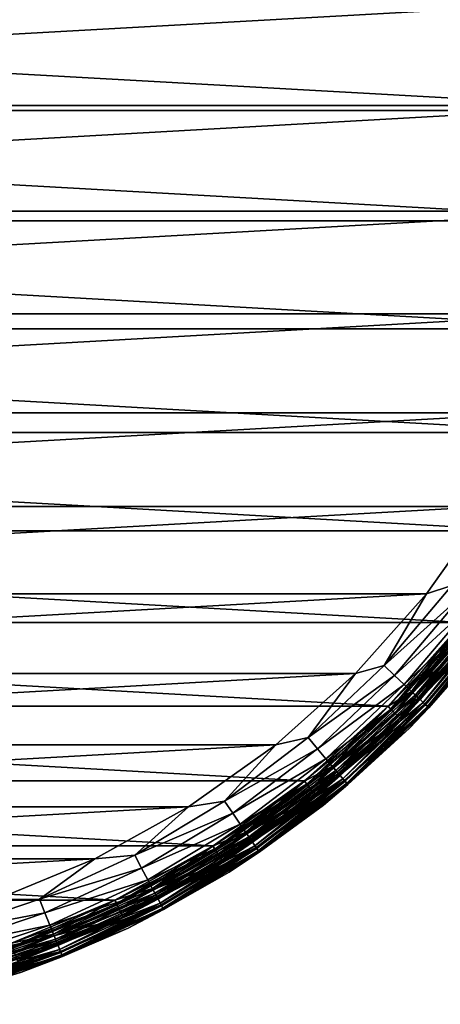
# Model space of a CAD drawing. Header units: metres. Extents: x -27 to 251, y -27 to 27.
# Tile 5 of 53: x 9 to 20, y -26 to -1. Entities that reach past the tile are written whole.
import ezdxf

# ---------------------------------------------------------------- set-up
doc = ezdxf.new("R2010")
doc.units = ezdxf.units.M
doc.layers.add('solid_10271033', color=7, linetype='CONTINUOUS')

msp = doc.modelspace()

# ---------------------------------------------------------------- linework, layer by layer
at = {"layer": 'solid_10271033'}
for points in [[(25.838615, -2.892395, 0.35), (-26, 0, 0.35), (26, 0, 0.35)], [(25.838615, -2.892395, 0.35), (-25.838608, -2.892467, 0.35), (-26, 0, 0.35)], [(-24.644875, -2.769225, 179.440704), (24.799999, 0, 179.440704), (-24.799999, 0, 179.440704)], [(-24.644875, -2.769225, 179.440704), (24.644875, -2.769225, 179.440704), (24.799999, 0, 179.440704)], [(-24.644875, -2.769225, 179.440704), (-24.179693, -5.51196, 179.440704), (24.644875, -2.769225, 179.440704)], [(-24.179693, -5.51196, 179.440704), (24.179693, -5.51196, 179.440704), (24.644875, -2.769225, 179.440704)], [(25.838615, -2.892395, 0.35), (25.352673, -5.765589, 0.35), (-25.838608, -2.892467, 0.35)], [(25.352673, -5.765589, 0.35), (-25.352655, -5.765663, 0.35), (-25.838608, -2.892467, 0.35)], [(-24.179693, -5.51196, 179.440704), (-23.410378, -8.184908, 179.440704), (24.179693, -5.51196, 179.440704)], [(-23.410378, -8.184908, 179.440704), (23.410378, -8.184908, 179.440704), (24.179693, -5.51196, 179.440704)], [(25.352673, -5.765589, 0.35), (24.546486, -8.571466, 0.35), (-25.352655, -5.765663, 0.35)], [(24.546486, -8.571466, 0.35), (-24.546469, -8.571517, 0.35), (-25.352655, -5.765663, 0.35)], [(-23.410378, -8.184908, 179.440704), (-22.346546, -10.754969, 179.440704), (23.410378, -8.184908, 179.440704)], [(-22.346546, -10.754969, 179.440704), (22.346546, -10.754969, 179.440704), (23.410378, -8.184908, 179.440704)], [(24.546486, -8.571466, 0.35), (23.43211, -11.266599, 0.35), (-24.546469, -8.571517, 0.35)], [(23.43211, -11.266599, 0.35), (-23.432093, -11.266635, 0.35), (-24.546469, -8.571517, 0.35)], [(-22.346546, -10.754969, 179.440704), (-21.001457, -13.189996, 179.440704), (22.346546, -10.754969, 179.440704)], [(-21.001457, -13.189996, 179.440704), (21.001457, -13.189996, 179.440704), (22.346546, -10.754969, 179.440704)], [(23.43211, -11.266599, 0.35), (22.022839, -13.820079, 0.35), (-23.432093, -11.266635, 0.35)], [(22.022839, -13.820079, 0.35), (-22.022816, -13.820117, 0.35), (-23.432093, -11.266635, 0.35)], [(-21.001457, -13.189996, 179.440704), (-19.392183, -15.458972, 179.440704), (21.001457, -13.189996, 179.440704)], [(-19.392183, -15.458972, 179.440704), (19.392183, -15.458972, 179.440704), (21.001457, -13.189996, 179.440704)], [(20.051888, -15.243049, 179.40274), (21.001457, -13.189996, 179.440704), (19.392183, -15.458972, 179.440704)], [(22.022839, -13.820079, 0.35), (20.335674, -16.200628, 0.35), (-22.022816, -13.820117, 0.35)], [(20.335674, -16.200628, 0.35), (-20.33564, -16.20067, 0.35), (-22.022816, -13.820117, 0.35)], [(18.28628, -17.321684, 179.40274), (20.051888, -15.243049, 179.40274), (19.392183, -15.458972, 179.440704)], [(20.350967, -15.470403, 179.289215), (20.051888, -15.243049, 179.40274), (18.28628, -17.321684, 179.40274)], [(-19.392183, -15.458972, 179.440704), (-17.538881, -17.533516, 179.440704), (19.392183, -15.458972, 179.440704)], [(-17.538881, -17.533516, 179.440704), (17.538881, -17.533516, 179.440704), (19.392183, -15.458972, 179.440704)], [(18.28628, -17.321684, 179.40274), (19.392183, -15.458972, 179.440704), (17.538881, -17.533516, 179.440704)], [(18.559023, -17.580042, 179.289215), (20.350967, -15.470403, 179.289215), (18.28628, -17.321684, 179.40274)], [(20.626638, -15.679963, 179.104523), (20.350967, -15.470403, 179.289215), (18.559023, -17.580042, 179.289215)], [(18.810423, -17.818178, 179.104523), (20.626638, -15.679963, 179.104523), (18.559023, -17.580042, 179.289215)], [(20.86829, -15.863662, 178.855759), (20.626638, -15.679963, 179.104523), (18.810423, -17.818178, 179.104523)], [(19.030796, -18.026928, 178.855759), (20.86829, -15.863662, 178.855759), (18.810423, -17.818178, 179.104523)], [(20.327791, -16.210518, 146.291626), (18.996002, -17.993969, 146.200653), (20.830137, -15.83466, 146.200653)], [(20.94161, -15.919398, 146.072876), (20.830137, -15.83466, 146.200653), (18.996002, -17.993969, 146.200653)], [(21.066614, -16.014425, 178.552505), (20.86829, -15.863662, 178.855759), (19.030796, -18.026928, 178.855759)], [(19.09766, -18.090265, 146.072876), (20.94161, -15.919398, 146.072876), (18.996002, -17.993969, 146.200653)], [(19.211658, -18.198248, 178.552505), (21.066614, -16.014425, 178.552505), (19.030796, -18.026928, 178.855759)], [(21.026018, -15.983563, 145.915726), (20.94161, -15.919398, 146.072876), (19.09766, -18.090265, 146.072876)], [(19.174637, -18.163179, 145.915726), (21.026018, -15.983563, 145.915726), (19.09766, -18.090265, 146.072876)], [(20.980028, -15.948603, 0.496632), (19.132696, -18.123451, 0.496632), (20.523165, -16.366678, 0.417053)], [(20.666315, -16.480837, 0.60034), (19.132696, -18.123451, 0.496632), (20.980028, -15.948603, 0.496632)], [(21.078621, -16.023552, 145.738052), (21.026018, -15.983563, 145.915726), (19.174637, -18.163179, 145.915726)], [(19.222607, -18.20862, 145.738052), (21.078621, -16.023552, 145.738052), (19.174637, -18.163179, 145.915726)], [(21.213976, -16.126446, 178.206436), (21.066614, -16.014425, 178.552505), (19.211658, -18.198248, 178.552505)], [(19.222607, -18.20862, 145.738052), (20.718555, -16.522453, 145.550003), (21.078621, -16.023552, 145.738052)], [(21.170269, -16.09322, 148.955399), (19.306185, -18.287788, 148.955399), (20.723286, -16.516409, 148.940704)], [(19.366955, -18.345354, 148.998062), (19.306185, -18.287788, 148.955399), (21.170269, -16.09322, 148.955399)], [(21.236906, -16.143877, 148.998062), (19.366955, -18.345354, 148.998062), (21.170269, -16.09322, 148.955399)], [(20.335674, -16.200628, 0.35), (18.392788, -18.376762, 0.35), (-20.33564, -16.20067, 0.35)], [(18.392788, -18.376762, 0.35), (-18.392754, -18.376795, 0.35), (-20.33564, -16.20067, 0.35)], [(20.327791, -16.210518, 146.291626), (18.384451, -18.385101, 146.291626), (18.996002, -17.993969, 146.200653)], [(18.384775, -18.384775, 149.04071), (18.384451, -18.385101, 146.291626), (20.327791, -16.210518, 146.291626)], [(20.327618, -16.210735, 149.04071), (18.384775, -18.384775, 149.04071), (20.327791, -16.210518, 146.291626)], [(18.455656, -18.455217, 148.940704), (18.384775, -18.384775, 149.04071), (20.327618, -16.210735, 149.04071)], [(20.428795, -16.29142, 0.367037), (18.392788, -18.376762, 0.35), (20.335674, -16.200628, 0.35)], [(20.428795, -16.29142, 0.367037), (18.476282, -18.476282, 0.367037), (18.392788, -18.376762, 0.35)], [(18.455656, -18.455217, 148.940704), (20.327618, -16.210735, 149.04071), (20.405886, -16.272869, 148.940704)], [(18.455656, -18.455217, 148.940704), (20.405886, -16.272869, 148.940704), (20.723286, -16.516409, 148.940704)], [(18.561634, -18.561634, 0.417053), (18.476282, -18.476282, 0.367037), (20.428795, -16.29142, 0.367037)], [(20.523165, -16.366678, 0.417053), (18.561634, -18.561634, 0.417053), (20.428795, -16.29142, 0.367037)], [(19.132696, -18.123451, 0.496632), (18.561634, -18.561634, 0.417053), (20.523165, -16.366678, 0.417053)], [(19.346045, -18.325546, 178.206436), (21.213976, -16.126446, 178.206436), (19.211658, -18.198248, 178.552505)], [(21.304701, -16.195412, 177.830887), (21.213976, -16.126446, 178.206436), (19.346045, -18.325546, 178.206436)], [(19.42878, -18.403917, 177.830887), (21.304701, -16.195412, 177.830887), (19.346045, -18.325546, 178.206436)], [(19.415163, -18.39102, 149.064529), (19.366955, -18.345354, 148.998062), (21.236906, -16.143877, 148.998062)], [(21.28977, -16.184063, 149.064529), (19.415163, -18.39102, 149.064529), (21.236906, -16.143877, 148.998062)], [(19.446083, -18.420307, 149.14827), (19.415163, -18.39102, 149.064529), (21.28977, -16.184063, 149.064529)], [(19.42878, -18.403917, 177.830887), (20.953083, -16.709526, 177.440704), (21.304701, -16.195412, 177.830887)], [(21.323675, -16.209835, 149.14827), (19.446083, -18.420307, 149.14827), (21.28977, -16.184063, 149.064529)], [(21.323675, -16.209835, 149.14827), (20.953085, -16.709526, 149.240707), (19.446083, -18.420307, 149.14827)], [(18.455656, -18.455217, 148.940704), (20.723286, -16.516409, 148.940704), (18.742962, -18.733587, 148.940704)], [(20.666315, -16.480837, 0.60034), (18.691101, -18.691101, 0.60034), (19.132696, -18.123451, 0.496632)], [(18.726377, -18.726377, 0.721096), (18.691101, -18.691101, 0.60034), (20.666315, -16.480837, 0.60034)], [(20.70532, -16.511942, 0.721096), (18.726377, -18.726377, 0.721096), (20.666315, -16.480837, 0.60034)], [(20.70532, -16.511942, 0.721096), (18.738331, -18.738329, 0.85), (18.726377, -18.726377, 0.721096)], [(20.70532, -16.511942, 0.721096), (20.718534, -16.52248, 0.85), (18.738331, -18.738329, 0.85)], [(18.738358, -18.738302, 145.550003), (18.738331, -18.738329, 0.85), (20.718534, -16.52248, 0.85)], [(20.718555, -16.522453, 145.550003), (18.738358, -18.738302, 145.550003), (20.718534, -16.52248, 0.85)], [(19.222607, -18.20862, 145.738052), (18.738358, -18.738302, 145.550003), (20.718555, -16.522453, 145.550003)], [(19.306185, -18.287788, 148.955399), (18.742962, -18.733587, 148.940704), (20.723286, -16.516409, 148.940704)], [(18.950462, -18.950462, 177.440704), (18.950462, -18.95046, 149.240707), (20.953085, -16.709526, 149.240707)], [(19.446083, -18.420307, 149.14827), (20.953085, -16.709526, 149.240707), (18.950462, -18.95046, 149.240707)], [(20.953083, -16.709526, 177.440704), (18.950462, -18.950462, 177.440704), (20.953085, -16.709526, 149.240707)], [(19.42878, -18.403917, 177.830887), (18.950462, -18.950462, 177.440704), (20.953083, -16.709526, 177.440704)], [(16.306282, -19.197239, 179.40274), (18.28628, -17.321684, 179.40274), (17.538881, -17.533516, 179.440704)], [(18.559023, -17.580042, 179.289215), (18.28628, -17.321684, 179.40274), (16.306282, -19.197239, 179.40274)], [(-17.538881, -17.533516, 179.440704), (-15.464921, -19.387442, 179.440704), (17.538881, -17.533516, 179.440704)], [(-15.464921, -19.387442, 179.440704), (15.464921, -19.387442, 179.440704), (17.538881, -17.533516, 179.440704)], [(16.306282, -19.197239, 179.40274), (17.538881, -17.533516, 179.440704), (15.464921, -19.387442, 179.440704)], [(16.549494, -19.48357, 179.289215), (18.559023, -17.580042, 179.289215), (16.306282, -19.197239, 179.40274)], [(18.810423, -17.818178, 179.104523), (18.559023, -17.580042, 179.289215), (16.549494, -19.48357, 179.289215)], [(16.773672, -19.747492, 179.104523), (18.810423, -17.818178, 179.104523), (16.549494, -19.48357, 179.289215)], [(19.030796, -18.026928, 178.855759), (18.810423, -17.818178, 179.104523), (16.773672, -19.747492, 179.104523)], [(16.970182, -19.978844, 178.855759), (19.030796, -18.026928, 178.855759), (16.773672, -19.747492, 179.104523)], [(18.384451, -18.385101, 146.291626), (16.939157, -19.942318, 146.200653), (18.996002, -17.993969, 146.200653)], [(19.09766, -18.090265, 146.072876), (18.996002, -17.993969, 146.200653), (16.939157, -19.942318, 146.200653)], [(17.029808, -20.04904, 146.072876), (19.09766, -18.090265, 146.072876), (16.939157, -19.942318, 146.200653)], [(19.211658, -18.198248, 178.552505), (19.030796, -18.026928, 178.855759), (16.970182, -19.978844, 178.855759)], [(19.174637, -18.163179, 145.915726), (19.09766, -18.090265, 146.072876), (17.029808, -20.04904, 146.072876)], [(17.098448, -20.12985, 145.915726), (19.174637, -18.163179, 145.915726), (17.029808, -20.04904, 146.072876)], [(19.132696, -18.123451, 0.496632), (17.061049, -20.085819, 0.496632), (18.561634, -18.561634, 0.417053)], [(18.691101, -18.691101, 0.60034), (17.061049, -20.085819, 0.496632), (19.132696, -18.123451, 0.496632)], [(19.222607, -18.20862, 145.738052), (19.174637, -18.163179, 145.915726), (17.098448, -20.12985, 145.915726)], [(18.392788, -18.376762, 0.35), (16.218399, -20.321505, 0.35), (-18.392754, -18.376795, 0.35)], [(16.218399, -20.321505, 0.35), (-16.218363, -20.321533, 0.35), (-18.392754, -18.376795, 0.35)], [(18.384775, -18.384775, 149.04071), (16.210735, -20.327618, 149.04071), (18.384451, -18.385101, 146.291626)], [(16.27294, -20.405813, 148.940704), (16.210735, -20.327618, 149.04071), (18.384775, -18.384775, 149.04071)], [(16.210735, -20.327618, 149.04071), (16.210869, -20.327511, 146.291626), (18.384451, -18.385101, 146.291626)], [(18.384451, -18.385101, 146.291626), (16.210869, -20.327511, 146.291626), (16.939157, -19.942318, 146.200653)], [(18.476282, -18.476282, 0.367037), (16.218399, -20.321505, 0.35), (18.392788, -18.376762, 0.35)], [(16.27294, -20.405813, 148.940704), (18.384775, -18.384775, 149.04071), (18.455656, -18.455217, 148.940704)], [(17.131462, -20.168716, 178.552505), (19.211658, -18.198248, 178.552505), (16.970182, -19.978844, 178.855759)], [(17.141226, -20.18021, 145.738052), (19.222607, -18.20862, 145.738052), (17.098448, -20.12985, 145.915726)], [(19.346045, -18.325546, 178.206436), (19.211658, -18.198248, 178.552505), (17.131462, -20.168716, 178.552505)], [(17.251297, -20.309795, 178.206436), (19.346045, -18.325546, 178.206436), (17.131462, -20.168716, 178.552505)], [(17.141226, -20.18021, 145.738052), (18.738358, -18.738302, 145.550003), (19.222607, -18.20862, 145.738052)], [(19.306185, -18.287788, 148.955399), (17.215752, -20.26795, 148.955399), (18.742962, -18.733587, 148.940704)], [(17.269943, -20.331749, 148.998062), (17.215752, -20.26795, 148.955399), (19.306185, -18.287788, 148.955399)], [(19.42878, -18.403917, 177.830887), (19.346045, -18.325546, 178.206436), (17.251297, -20.309795, 178.206436)], [(17.325073, -20.396654, 177.830887), (19.42878, -18.403917, 177.830887), (17.251297, -20.309795, 178.206436)], [(19.366955, -18.345354, 148.998062), (17.269943, -20.331749, 148.998062), (19.306185, -18.287788, 148.955399)], [(17.312933, -20.382359, 149.064529), (17.269943, -20.331749, 148.998062), (19.366955, -18.345354, 148.998062)], [(19.415163, -18.39102, 149.064529), (17.312933, -20.382359, 149.064529), (19.366955, -18.345354, 148.998062)], [(17.340504, -20.414818, 149.14827), (17.312933, -20.382359, 149.064529), (19.415163, -18.39102, 149.064529)], [(17.325073, -20.396654, 177.830887), (18.950462, -18.950462, 177.440704), (19.42878, -18.403917, 177.830887)], [(19.446083, -18.420307, 149.14827), (17.340504, -20.414818, 149.14827), (19.415163, -18.39102, 149.064529)], [(19.446083, -18.420307, 149.14827), (18.950462, -18.95046, 149.240707), (17.340504, -20.414818, 149.14827)], [(18.476282, -18.476282, 0.367037), (16.29142, -20.428795, 0.367037), (16.218399, -20.321505, 0.35)], [(16.27294, -20.405813, 148.940704), (18.455656, -18.455217, 148.940704), (18.742962, -18.733587, 148.940704)], [(16.366678, -20.523165, 0.417053), (16.29142, -20.428795, 0.367037), (18.476282, -18.476282, 0.367037)], [(18.561634, -18.561634, 0.417053), (16.366678, -20.523165, 0.417053), (18.476282, -18.476282, 0.367037)], [(17.061049, -20.085819, 0.496632), (16.366678, -20.523165, 0.417053), (18.561634, -18.561634, 0.417053)], [(16.27294, -20.405813, 148.940704), (18.742962, -18.733587, 148.940704), (16.526724, -20.715057, 148.940704)], [(18.691101, -18.691101, 0.60034), (16.480837, -20.666315, 0.60034), (17.061049, -20.085819, 0.496632)], [(16.511942, -20.70532, 0.721096), (16.480837, -20.666315, 0.60034), (18.691101, -18.691101, 0.60034)], [(18.726377, -18.726377, 0.721096), (16.511942, -20.70532, 0.721096), (18.691101, -18.691101, 0.60034)], [(18.726377, -18.726377, 0.721096), (16.52248, -20.718534, 0.85), (16.511942, -20.70532, 0.721096)], [(18.726377, -18.726377, 0.721096), (18.738331, -18.738329, 0.85), (16.52248, -20.718534, 0.85)], [(16.522514, -20.718506, 145.550003), (16.52248, -20.718534, 0.85), (18.738331, -18.738329, 0.85)], [(18.738358, -18.738302, 145.550003), (16.522514, -20.718506, 145.550003), (18.738331, -18.738329, 0.85)], [(17.141226, -20.18021, 145.738052), (16.522514, -20.718506, 145.550003), (18.738358, -18.738302, 145.550003)], [(17.215752, -20.26795, 148.955399), (16.526724, -20.715057, 148.940704), (18.742962, -18.733587, 148.940704)], [(16.709526, -20.953083, 177.440704), (16.709528, -20.953083, 149.240707), (18.950462, -18.95046, 149.240707)], [(18.950462, -18.950462, 177.440704), (16.709526, -20.953083, 177.440704), (18.950462, -18.95046, 149.240707)], [(17.325073, -20.396654, 177.830887), (16.709526, -20.953083, 177.440704), (18.950462, -18.950462, 177.440704)], [(17.340504, -20.414818, 149.14827), (18.950462, -18.95046, 149.240707), (16.709528, -20.953083, 149.240707)], [(-15.464921, -19.387442, 179.440704), (-13.196397, -20.997433, 179.440704), (15.464921, -19.387442, 179.440704)], [(-13.196397, -20.997433, 179.440704), (13.196397, -20.997433, 179.440704), (15.464921, -19.387442, 179.440704)], [(14.135106, -20.847723, 179.40274), (15.464921, -19.387442, 179.440704), (13.196397, -20.997433, 179.440704)], [(14.135106, -20.847723, 179.40274), (16.306282, -19.197239, 179.40274), (15.464921, -19.387442, 179.440704)], [(16.549494, -19.48357, 179.289215), (16.306282, -19.197239, 179.40274), (14.135106, -20.847723, 179.40274)], [(14.345935, -21.15867, 179.289215), (16.549494, -19.48357, 179.289215), (14.135106, -20.847723, 179.40274)], [(16.773672, -19.747492, 179.104523), (16.549494, -19.48357, 179.289215), (14.345935, -21.15867, 179.289215)], [(14.540264, -21.445284, 179.104523), (16.773672, -19.747492, 179.104523), (14.345935, -21.15867, 179.289215)], [(16.970182, -19.978844, 178.855759), (16.773672, -19.747492, 179.104523), (14.540264, -21.445284, 179.104523)], [(16.210869, -20.327511, 146.291626), (14.683716, -21.65686, 146.200653), (16.939157, -19.942318, 146.200653)], [(17.029808, -20.04904, 146.072876), (16.939157, -19.942318, 146.200653), (14.683716, -21.65686, 146.200653)], [(14.71061, -21.696526, 178.855759), (16.970182, -19.978844, 178.855759), (14.540264, -21.445284, 179.104523)], [(14.762296, -21.772757, 146.072876), (17.029808, -20.04904, 146.072876), (14.683716, -21.65686, 146.200653)], [(17.131462, -20.168716, 178.552505), (16.970182, -19.978844, 178.855759), (14.71061, -21.696526, 178.855759)], [(14.850414, -21.902723, 178.552505), (17.131462, -20.168716, 178.552505), (14.71061, -21.696526, 178.855759)], [(17.098448, -20.12985, 145.915726), (17.029808, -20.04904, 146.072876), (14.762296, -21.772757, 146.072876)], [(14.821796, -21.860516, 145.915726), (17.098448, -20.12985, 145.915726), (14.762296, -21.772757, 146.072876)], [(17.061049, -20.085819, 0.496632), (14.789377, -21.8127, 0.496632), (16.366678, -20.523165, 0.417053)], [(16.480837, -20.666315, 0.60034), (14.789377, -21.8127, 0.496632), (17.061049, -20.085819, 0.496632)], [(17.141226, -20.18021, 145.738052), (17.098448, -20.12985, 145.915726), (14.821796, -21.860516, 145.915726)], [(14.858878, -21.915205, 145.738052), (17.141226, -20.18021, 145.738052), (14.821796, -21.860516, 145.915726)], [(17.251297, -20.309795, 178.206436), (17.131462, -20.168716, 178.552505), (14.850414, -21.902723, 178.552505)], [(14.858878, -21.915205, 145.738052), (16.522514, -20.718506, 145.550003), (17.141226, -20.18021, 145.738052)], [(16.218399, -20.321505, 0.35), (13.839717, -22.010504, 0.35), (-16.218363, -20.321533, 0.35)], [(13.839717, -22.010504, 0.35), (-13.839675, -22.010529, 0.35), (-16.218363, -20.321533, 0.35)], [(16.210735, -20.327618, 149.04071), (13.832834, -22.01483, 149.04071), (13.833145, -22.014633, 146.291626)], [(13.885559, -22.099728, 148.940704), (13.832834, -22.01483, 149.04071), (16.210735, -20.327618, 149.04071)], [(16.210869, -20.327511, 146.291626), (13.833145, -22.014633, 146.291626), (14.683716, -21.65686, 146.200653)], [(16.210735, -20.327618, 149.04071), (13.833145, -22.014633, 146.291626), (16.210869, -20.327511, 146.291626)], [(16.29142, -20.428795, 0.367037), (13.839717, -22.010504, 0.35), (16.218399, -20.321505, 0.35)], [(16.29142, -20.428795, 0.367037), (13.901684, -22.124403, 0.367037), (13.839717, -22.010504, 0.35)], [(13.885559, -22.099728, 148.940704), (16.210735, -20.327618, 149.04071), (16.27294, -20.405813, 148.940704)], [(13.885559, -22.099728, 148.940704), (16.27294, -20.405813, 148.940704), (16.526724, -20.715057, 148.940704)], [(13.965902, -22.226606, 0.417053), (13.901684, -22.124403, 0.367037), (16.29142, -20.428795, 0.367037)], [(16.366678, -20.523165, 0.417053), (13.965902, -22.226606, 0.417053), (16.29142, -20.428795, 0.367037)], [(14.954293, -22.055933, 178.206436), (17.251297, -20.309795, 178.206436), (14.850414, -21.902723, 178.552505)], [(17.215752, -20.26795, 148.955399), (14.923482, -22.010489, 148.955399), (16.526724, -20.715057, 148.940704)], [(14.970457, -22.079773, 148.998062), (14.923482, -22.010489, 148.955399), (17.215752, -20.26795, 148.955399)], [(17.325073, -20.396654, 177.830887), (17.251297, -20.309795, 178.206436), (14.954293, -22.055933, 178.206436)], [(15.018248, -22.150257, 177.830887), (17.325073, -20.396654, 177.830887), (14.954293, -22.055933, 178.206436)], [(17.269943, -20.331749, 148.998062), (14.970457, -22.079773, 148.998062), (17.215752, -20.26795, 148.955399)], [(15.007722, -22.134735, 149.064529), (14.970457, -22.079773, 148.998062), (17.269943, -20.331749, 148.998062)], [(17.312933, -20.382359, 149.064529), (15.007722, -22.134735, 149.064529), (17.269943, -20.331749, 148.998062)], [(15.031622, -22.169985, 149.14827), (15.007722, -22.134735, 149.064529), (17.312933, -20.382359, 149.064529)], [(15.018248, -22.150257, 177.830887), (16.709526, -20.953083, 177.440704), (17.325073, -20.396654, 177.830887)], [(17.340504, -20.414818, 149.14827), (15.031622, -22.169985, 149.14827), (17.312933, -20.382359, 149.064529)], [(17.340504, -20.414818, 149.14827), (16.709528, -20.953083, 149.240707), (15.031622, -22.169985, 149.14827)], [(13.885559, -22.099728, 148.940704), (16.526724, -20.715057, 148.940704), (14.102537, -22.435801, 148.940704)], [(14.789377, -21.8127, 0.496632), (13.965902, -22.226606, 0.417053), (16.366678, -20.523165, 0.417053)], [(16.480837, -20.666315, 0.60034), (14.063315, -22.381638, 0.60034), (14.789377, -21.8127, 0.496632)], [(14.089858, -22.42388, 0.721096), (14.063315, -22.381638, 0.60034), (16.480837, -20.666315, 0.60034)], [(16.511942, -20.70532, 0.721096), (14.089858, -22.42388, 0.721096), (16.480837, -20.666315, 0.60034)], [(16.511942, -20.70532, 0.721096), (14.098851, -22.43819, 0.85), (14.089858, -22.42388, 0.721096)], [(16.511942, -20.70532, 0.721096), (16.52248, -20.718534, 0.85), (14.098851, -22.43819, 0.85)], [(14.098883, -22.438171, 145.550003), (14.098851, -22.43819, 0.85), (16.52248, -20.718534, 0.85)], [(16.522514, -20.718506, 145.550003), (14.098883, -22.438171, 145.550003), (16.52248, -20.718534, 0.85)], [(14.858878, -21.915205, 145.738052), (14.098883, -22.438171, 145.550003), (16.522514, -20.718506, 145.550003)], [(14.923482, -22.010489, 148.955399), (14.102537, -22.435801, 148.940704), (16.526724, -20.715057, 148.940704)], [(11.798211, -22.253786, 179.40274), (14.135106, -20.847723, 179.40274), (13.196397, -20.997433, 179.440704)], [(14.345935, -21.15867, 179.289215), (14.135106, -20.847723, 179.40274), (11.798211, -22.253786, 179.40274)], [(14.25846, -22.692209, 177.440704), (14.25846, -22.692209, 149.240707), (16.709528, -20.953083, 149.240707)], [(15.031622, -22.169985, 149.14827), (16.709528, -20.953083, 149.240707), (14.25846, -22.692209, 149.240707)], [(16.709526, -20.953083, 177.440704), (14.25846, -22.692209, 177.440704), (16.709528, -20.953083, 149.240707)], [(15.018248, -22.150257, 177.830887), (14.25846, -22.692209, 177.440704), (16.709526, -20.953083, 177.440704)], [(-13.196397, -20.997433, 179.440704), (-10.761877, -22.343225, 179.440704), (13.196397, -20.997433, 179.440704)], [(-10.761877, -22.343225, 179.440704), (10.761877, -22.343225, 179.440704), (13.196397, -20.997433, 179.440704)], [(11.798211, -22.253786, 179.40274), (13.196397, -20.997433, 179.440704), (10.761877, -22.343225, 179.440704)], [(11.974184, -22.585707, 179.289215), (14.345935, -21.15867, 179.289215), (11.798211, -22.253786, 179.40274)], [(14.540264, -21.445284, 179.104523), (14.345935, -21.15867, 179.289215), (11.974184, -22.585707, 179.289215)], [(12.136385, -22.891651, 179.104523), (14.540264, -21.445284, 179.104523), (11.974184, -22.585707, 179.289215)], [(14.71061, -21.696526, 178.855759), (14.540264, -21.445284, 179.104523), (12.136385, -22.891651, 179.104523)], [(12.278568, -23.159838, 178.855759), (14.71061, -21.696526, 178.855759), (12.136385, -22.891651, 179.104523)], [(13.833145, -22.014633, 146.291626), (12.256121, -23.117495, 146.200653), (14.683716, -21.65686, 146.200653)], [(14.762296, -21.772757, 146.072876), (14.683716, -21.65686, 146.200653), (12.256121, -23.117495, 146.200653)], [(14.850414, -21.902723, 178.552505), (14.71061, -21.696526, 178.855759), (12.278568, -23.159838, 178.855759)], [(12.32171, -23.241209, 146.072876), (14.762296, -21.772757, 146.072876), (12.256121, -23.117495, 146.200653)], [(12.39526, -23.37994, 178.552505), (14.850414, -21.902723, 178.552505), (12.278568, -23.159838, 178.855759)], [(14.821796, -21.860516, 145.915726), (14.762296, -21.772757, 146.072876), (12.32171, -23.241209, 146.072876)], [(12.371373, -23.334887, 145.915726), (14.821796, -21.860516, 145.915726), (12.32171, -23.241209, 146.072876)], [(14.789377, -21.8127, 0.496632), (12.344314, -23.283846, 0.496632), (13.965902, -22.226606, 0.417053)], [(14.063315, -22.381638, 0.60034), (12.344314, -23.283846, 0.496632), (14.789377, -21.8127, 0.496632)], [(14.858878, -21.915205, 145.738052), (14.821796, -21.860516, 145.915726), (12.371373, -23.334887, 145.915726)], [(12.402324, -23.393265, 145.738052), (14.858878, -21.915205, 145.738052), (12.371373, -23.334887, 145.915726)], [(14.954293, -22.055933, 178.206436), (14.850414, -21.902723, 178.552505), (12.39526, -23.37994, 178.552505)], [(12.402324, -23.393265, 145.738052), (14.098883, -22.438171, 145.550003), (14.858878, -21.915205, 145.738052)], [(13.839717, -22.010504, 0.35), (11.286841, -23.422365, 0.35), (-13.839675, -22.010529, 0.35)], [(11.286841, -23.422365, 0.35), (-11.286798, -23.422386, 0.35), (-13.839675, -22.010529, 0.35)], [(9.322991, -23.398945, 179.40274), (11.798211, -22.253786, 179.40274), (10.761877, -22.343225, 179.440704)], [(11.974184, -22.585707, 179.289215), (11.798211, -22.253786, 179.40274), (9.322991, -23.398945, 179.40274)], [(13.833145, -22.014633, 146.291626), (11.280553, -23.425394, 146.291626), (12.256121, -23.117495, 146.200653)], [(11.280977, -23.42519, 149.04071), (11.280553, -23.425394, 146.291626), (13.833145, -22.014633, 146.291626)], [(13.832834, -22.01483, 149.04071), (11.280977, -23.42519, 149.04071), (13.833145, -22.014633, 146.291626)], [(11.323981, -23.515419, 148.940704), (11.280977, -23.42519, 149.04071), (13.832834, -22.01483, 149.04071)], [(13.901684, -22.124403, 0.367037), (11.286841, -23.422365, 0.35), (13.839717, -22.010504, 0.35)], [(13.901684, -22.124403, 0.367037), (11.337126, -23.541784, 0.367037), (11.286841, -23.422365, 0.35)], [(11.323981, -23.515419, 148.940704), (13.832834, -22.01483, 149.04071), (13.885559, -22.099728, 148.940704)], [(11.323981, -23.515419, 148.940704), (13.885559, -22.099728, 148.940704), (14.102537, -22.435801, 148.940704)], [(11.389498, -23.650536, 0.417053), (11.337126, -23.541784, 0.367037), (13.901684, -22.124403, 0.367037)], [(13.965902, -22.226606, 0.417053), (11.389498, -23.650536, 0.417053), (13.901684, -22.124403, 0.367037)], [(12.344314, -23.283846, 0.496632), (11.389498, -23.650536, 0.417053), (13.965902, -22.226606, 0.417053)], [(12.481965, -23.543484, 178.206436), (14.954293, -22.055933, 178.206436), (12.39526, -23.37994, 178.552505)], [(14.923482, -22.010489, 148.955399), (12.456247, -23.494976, 148.955399), (14.102537, -22.435801, 148.940704)], [(12.495457, -23.568932, 148.998062), (12.456247, -23.494976, 148.955399), (14.923482, -22.010489, 148.955399)], [(15.018248, -22.150257, 177.830887), (14.954293, -22.055933, 178.206436), (12.481965, -23.543484, 178.206436)], [(12.535345, -23.644171, 177.830887), (15.018248, -22.150257, 177.830887), (12.481965, -23.543484, 178.206436)], [(14.970457, -22.079773, 148.998062), (12.495457, -23.568932, 148.998062), (14.923482, -22.010489, 148.955399)], [(12.526561, -23.6276, 149.064529), (12.495457, -23.568932, 148.998062), (14.970457, -22.079773, 148.998062)], [(15.007722, -22.134735, 149.064529), (12.526561, -23.6276, 149.064529), (14.970457, -22.079773, 148.998062)], [(12.54651, -23.665228, 149.14827), (12.526561, -23.6276, 149.064529), (15.007722, -22.134735, 149.064529)], [(12.535345, -23.644171, 177.830887), (14.25846, -22.692209, 177.440704), (15.018248, -22.150257, 177.830887)], [(15.031622, -22.169985, 149.14827), (12.54651, -23.665228, 149.14827), (15.007722, -22.134735, 149.064529)], [(15.031622, -22.169985, 149.14827), (14.25846, -22.692209, 149.240707), (12.54651, -23.665228, 149.14827)], [(-10.761877, -22.343225, 179.440704), (-8.192015, -23.40789, 179.440704), (10.761877, -22.343225, 179.440704)], [(-8.192015, -23.40789, 179.440704), (8.192015, -23.40789, 179.440704), (10.761877, -22.343225, 179.440704)], [(9.322991, -23.398945, 179.40274), (10.761877, -22.343225, 179.440704), (8.192015, -23.40789, 179.440704)], [(11.323981, -23.515419, 148.940704), (14.102537, -22.435801, 148.940704), (11.500908, -23.87418, 148.940704)], [(14.063315, -22.381638, 0.60034), (11.46894, -23.815498, 0.60034), (12.344314, -23.283846, 0.496632)], [(11.490585, -23.860447, 0.721096), (11.46894, -23.815498, 0.60034), (14.063315, -22.381638, 0.60034)], [(14.089858, -22.42388, 0.721096), (11.490585, -23.860447, 0.721096), (14.063315, -22.381638, 0.60034)], [(14.089858, -22.42388, 0.721096), (11.497919, -23.875675, 0.85), (11.490585, -23.860447, 0.721096)], [(14.089858, -22.42388, 0.721096), (14.098851, -22.43819, 0.85), (11.497919, -23.875675, 0.85)], [(11.497932, -23.875668, 145.550003), (11.497919, -23.875675, 0.85), (14.098851, -22.43819, 0.85)], [(14.098883, -22.438171, 145.550003), (11.497932, -23.875668, 145.550003), (14.098851, -22.43819, 0.85)], [(12.402324, -23.393265, 145.738052), (11.497932, -23.875668, 145.550003), (14.098883, -22.438171, 145.550003)], [(12.456247, -23.494976, 148.955399), (11.500908, -23.87418, 148.940704), (14.102537, -22.435801, 148.940704)], [(9.462047, -23.747946, 179.289215), (11.974184, -22.585707, 179.289215), (9.322991, -23.398945, 179.40274)], [(12.136385, -22.891651, 179.104523), (11.974184, -22.585707, 179.289215), (9.462047, -23.747946, 179.289215)], [(11.628084, -24.145966, 177.440704), (11.628084, -24.145966, 149.240707), (14.25846, -22.692209, 149.240707)], [(12.54651, -23.665228, 149.14827), (14.25846, -22.692209, 149.240707), (11.628084, -24.145966, 149.240707)], [(14.25846, -22.692209, 177.440704), (11.628084, -24.145966, 177.440704), (14.25846, -22.692209, 149.240707)], [(12.535345, -23.644171, 177.830887), (11.628084, -24.145966, 177.440704), (14.25846, -22.692209, 177.440704)], [(9.590219, -24.069633, 179.104523), (12.136385, -22.891651, 179.104523), (9.462047, -23.747946, 179.289215)], [(12.278568, -23.159838, 178.855759), (12.136385, -22.891651, 179.104523), (9.590219, -24.069633, 179.104523)], [(9.702572, -24.35162, 178.855759), (12.278568, -23.159838, 178.855759), (9.590219, -24.069633, 179.104523)], [(11.280553, -23.425394, 146.291626), (9.684834, -24.3071, 146.200653), (12.256121, -23.117495, 146.200653)], [(12.32171, -23.241209, 146.072876), (12.256121, -23.117495, 146.200653), (9.684834, -24.3071, 146.200653)], [(9.736662, -24.43718, 146.072876), (12.32171, -23.241209, 146.072876), (9.684834, -24.3071, 146.200653)], [(12.39526, -23.37994, 178.552505), (12.278568, -23.159838, 178.855759), (9.702572, -24.35162, 178.855759)], [(12.371373, -23.334887, 145.915726), (12.32171, -23.241209, 146.072876), (9.736662, -24.43718, 146.072876)], [(12.344314, -23.283846, 0.496632), (9.754524, -24.48201, 0.496632), (11.389498, -23.650536, 0.417053)], [(11.46894, -23.815498, 0.60034), (9.754524, -24.48201, 0.496632), (12.344314, -23.283846, 0.496632)], [(11.286841, -23.422365, 0.35), (8.59188, -24.539349, 0.35), (-11.286798, -23.422386, 0.35)], [(6.738469, -24.269772, 179.40274), (9.322991, -23.398945, 179.40274), (8.192015, -23.40789, 179.440704)], [(9.462047, -23.747946, 179.289215), (9.322991, -23.398945, 179.40274), (6.738469, -24.269772, 179.40274)], [(11.280977, -23.42519, 149.04071), (8.587255, -24.540966, 149.04071), (11.280553, -23.425394, 146.291626)], [(8.620095, -24.635389, 148.940704), (8.587255, -24.540966, 149.04071), (11.280977, -23.42519, 149.04071)], [(8.587255, -24.540966, 149.04071), (8.587337, -24.540937, 146.291626), (11.280553, -23.425394, 146.291626)], [(11.280553, -23.425394, 146.291626), (8.587337, -24.540937, 146.291626), (9.684834, -24.3071, 146.200653)], [(11.337126, -23.541784, 0.367037), (8.59188, -24.539349, 0.35), (11.286841, -23.422365, 0.35)], [(11.337126, -23.541784, 0.367037), (8.629997, -24.663115, 0.367037), (8.59188, -24.539349, 0.35)], [(8.620095, -24.635389, 148.940704), (11.280977, -23.42519, 149.04071), (11.323981, -23.515419, 148.940704)], [(8.620095, -24.635389, 148.940704), (11.323981, -23.515419, 148.940704), (11.500908, -23.87418, 148.940704)], [(8.669863, -24.777044, 0.417053), (8.629997, -24.663115, 0.367037), (11.337126, -23.541784, 0.367037)], [(11.389498, -23.650536, 0.417053), (8.669863, -24.777044, 0.417053), (11.337126, -23.541784, 0.367037)], [(9.794782, -24.58305, 178.552505), (12.39526, -23.37994, 178.552505), (9.702572, -24.35162, 178.855759)], [(9.775907, -24.535677, 145.915726), (12.371373, -23.334887, 145.915726), (9.736662, -24.43718, 146.072876)], [(12.402324, -23.393265, 145.738052), (12.371373, -23.334887, 145.915726), (9.775907, -24.535677, 145.915726)], [(9.800364, -24.597059, 145.738052), (12.402324, -23.393265, 145.738052), (9.775907, -24.535677, 145.915726)], [(12.481965, -23.543484, 178.206436), (12.39526, -23.37994, 178.552505), (9.794782, -24.58305, 178.552505)], [(9.863297, -24.755009, 178.206436), (12.481965, -23.543484, 178.206436), (9.794782, -24.58305, 178.552505)], [(9.800364, -24.597059, 145.738052), (11.497932, -23.875668, 145.550003), (12.402324, -23.393265, 145.738052)], [(12.456247, -23.494976, 148.955399), (9.842975, -24.704004, 148.955399), (11.500908, -23.87418, 148.940704)], [(9.873958, -24.781765, 148.998062), (9.842975, -24.704004, 148.955399), (12.456247, -23.494976, 148.955399)], [(12.535345, -23.644171, 177.830887), (12.481965, -23.543484, 178.206436), (9.863297, -24.755009, 178.206436)], [(12.495457, -23.568932, 148.998062), (9.873958, -24.781765, 148.998062), (12.456247, -23.494976, 148.955399)], [(6.838975, -24.631762, 179.289215), (9.462047, -23.747946, 179.289215), (6.738469, -24.269772, 179.40274)], [(9.590219, -24.069633, 179.104523), (9.462047, -23.747946, 179.289215), (6.838975, -24.631762, 179.289215)], [(9.754524, -24.48201, 0.496632), (8.669863, -24.777044, 0.417053), (11.389498, -23.650536, 0.417053)], [(9.905478, -24.860876, 177.830887), (12.535345, -23.644171, 177.830887), (9.863297, -24.755009, 178.206436)], [(9.898537, -24.843452, 149.064529), (9.873958, -24.781765, 148.998062), (12.495457, -23.568932, 148.998062)], [(12.526561, -23.6276, 149.064529), (9.898537, -24.843452, 149.064529), (12.495457, -23.568932, 148.998062)], [(9.9143, -24.883017, 149.14827), (9.898537, -24.843452, 149.064529), (12.526561, -23.6276, 149.064529)], [(9.905478, -24.860876, 177.830887), (11.628084, -24.145966, 177.440704), (12.535345, -23.644171, 177.830887)], [(12.54651, -23.665228, 149.14827), (9.9143, -24.883017, 149.14827), (12.526561, -23.6276, 149.064529)], [(12.54651, -23.665228, 149.14827), (11.628084, -24.145966, 149.240707), (9.9143, -24.883017, 149.14827)], [(8.620095, -24.635389, 148.940704), (11.500908, -23.87418, 148.940704), (8.754606, -25.012098, 148.940704)], [(11.46894, -23.815498, 0.60034), (8.730335, -24.949865, 0.60034), (9.754524, -24.48201, 0.496632)], [(8.746813, -24.996954, 0.721096), (8.730335, -24.949865, 0.60034), (11.46894, -23.815498, 0.60034)], [(11.490585, -23.860447, 0.721096), (8.746813, -24.996954, 0.721096), (11.46894, -23.815498, 0.60034)], [(11.490585, -23.860447, 0.721096), (8.752395, -25.012909, 0.85), (8.746813, -24.996954, 0.721096)], [(11.497932, -23.875668, 145.550003), (8.752391, -25.012909, 145.550003), (11.497919, -23.875675, 0.85)], [(9.800364, -24.597059, 145.738052), (8.752391, -25.012909, 145.550003), (11.497932, -23.875668, 145.550003)], [(8.752391, -25.012909, 145.550003), (8.752395, -25.012909, 0.85), (11.497919, -23.875675, 0.85)], [(11.490585, -23.860447, 0.721096), (11.497919, -23.875675, 0.85), (8.752395, -25.012909, 0.85)], [(9.842975, -24.704004, 148.955399), (8.754606, -25.012098, 148.940704), (11.500908, -23.87418, 148.940704)], [(6.931615, -24.96542, 179.104523), (9.590219, -24.069633, 179.104523), (6.838975, -24.631762, 179.289215)], [(9.702572, -24.35162, 178.855759), (9.590219, -24.069633, 179.104523), (6.931615, -24.96542, 179.104523)], [(8.587337, -24.540937, 146.291626), (7.000001, -25.211725, 146.200653), (9.684834, -24.3071, 146.200653)], [(9.736662, -24.43718, 146.072876), (9.684834, -24.3071, 146.200653), (7.000001, -25.211725, 146.200653)], [(8.851479, -25.296074, 177.440704), (8.851479, -25.296074, 149.240707), (11.628084, -24.145966, 149.240707)], [(9.9143, -24.883017, 149.14827), (11.628084, -24.145966, 149.240707), (8.851479, -25.296074, 149.240707)], [(11.628084, -24.145966, 177.440704), (8.851479, -25.296074, 177.440704), (11.628084, -24.145966, 149.240707)], [(9.905478, -24.860876, 177.830887), (8.851479, -25.296074, 177.440704), (11.628084, -24.145966, 177.440704)], [(7.012822, -25.257902, 178.855759), (9.702572, -24.35162, 178.855759), (6.931615, -24.96542, 179.104523)], [(7.037462, -25.346645, 146.072876), (9.736662, -24.43718, 146.072876), (7.000001, -25.211725, 146.200653)], [(9.794782, -24.58305, 178.552505), (9.702572, -24.35162, 178.855759), (7.012822, -25.257902, 178.855759)], [(9.775907, -24.535677, 145.915726), (9.736662, -24.43718, 146.072876), (7.037462, -25.346645, 146.072876)], [(7.065827, -25.448809, 145.915726), (9.775907, -24.535677, 145.915726), (7.037462, -25.346645, 146.072876)], [(9.754524, -24.48201, 0.496632), (7.050372, -25.393145, 0.496632), (8.669863, -24.777044, 0.417053)], [(8.730335, -24.949865, 0.60034), (7.050372, -25.393145, 0.496632), (9.754524, -24.48201, 0.496632)], [(9.800364, -24.597059, 145.738052), (9.775907, -24.535677, 145.915726), (7.065827, -25.448809, 145.915726)], [(7.079469, -25.497944, 178.552505), (9.794782, -24.58305, 178.552505), (7.012822, -25.257902, 178.855759)], [(7.083504, -25.512476, 145.738052), (9.800364, -24.597059, 145.738052), (7.065827, -25.448809, 145.915726)], [(9.863297, -24.755009, 178.206436), (9.794782, -24.58305, 178.552505), (7.079469, -25.497944, 178.552505)], [(7.128991, -25.676304, 178.206436), (9.863297, -24.755009, 178.206436), (7.079469, -25.497944, 178.552505)], [(7.083504, -25.512476, 145.738052), (8.752391, -25.012909, 145.550003), (9.800364, -24.597059, 145.738052)], [(9.842975, -24.704004, 148.955399), (7.114302, -25.623402, 148.955399), (8.754606, -25.012098, 148.940704)], [(7.136696, -25.704056, 148.998062), (7.114302, -25.623402, 148.955399), (9.842975, -24.704004, 148.955399)], [(9.905478, -24.860876, 177.830887), (9.863297, -24.755009, 178.206436), (7.128991, -25.676304, 178.206436)], [(9.873958, -24.781765, 148.998062), (7.136696, -25.704056, 148.998062), (9.842975, -24.704004, 148.955399)], [(7.154461, -25.76804, 149.064529), (7.136696, -25.704056, 148.998062), (9.873958, -24.781765, 148.998062)], [(9.898537, -24.843452, 149.064529), (7.154461, -25.76804, 149.064529), (9.873958, -24.781765, 148.998062)], [(7.159479, -25.786112, 177.830887), (9.905478, -24.860876, 177.830887), (7.128991, -25.676304, 178.206436)], [(7.165854, -25.809076, 149.14827), (7.154461, -25.76804, 149.064529), (9.898537, -24.843452, 149.064529)], [(7.159479, -25.786112, 177.830887), (8.851479, -25.296074, 177.440704), (9.905478, -24.860876, 177.830887)], [(9.9143, -24.883017, 149.14827), (7.165854, -25.809076, 149.14827), (9.898537, -24.843452, 149.064529)], [(9.9143, -24.883017, 149.14827), (8.851479, -25.296074, 149.240707), (7.165854, -25.809076, 149.14827)], [(5.963561, -26.128069, 177.440704), (5.963561, -26.128069, 149.240707), (8.851479, -25.296074, 149.240707)], [(7.165854, -25.809076, 149.14827), (8.851479, -25.296074, 149.240707), (5.963561, -26.128069, 149.240707)], [(8.851479, -25.296074, 177.440704), (5.963561, -26.128069, 177.440704), (8.851479, -25.296074, 149.240707)], [(7.159479, -25.786112, 177.830887), (5.963561, -26.128069, 177.440704), (8.851479, -25.296074, 177.440704)]]:
    msp.add_3dface(points, dxfattribs=at)

doc.saveas('drawing.dxf')
